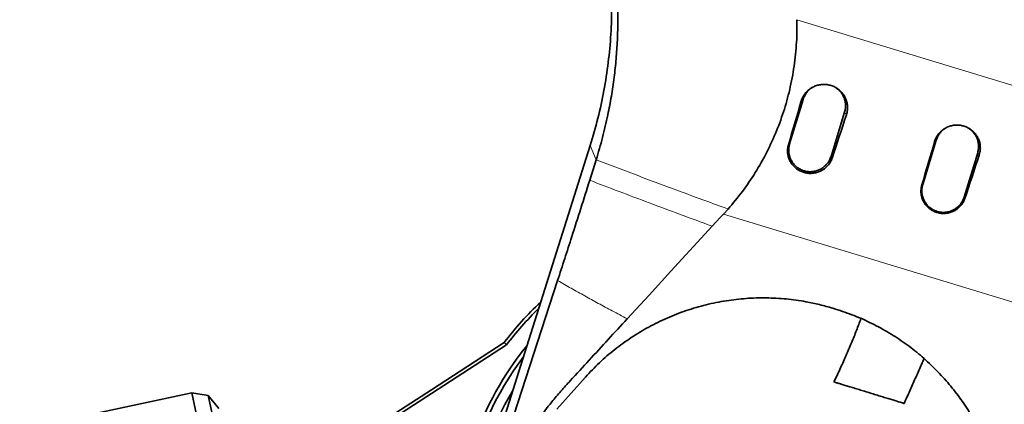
# Model space of a CAD drawing. Header units: millimetres. Extents: x 0 to 11920, y 0 to 8400.
# Tile 19 of 61: x 3033 to 3670, y 5813 to 6062. Entities that reach past the tile are written whole.
import ezdxf

# ---------------------------------------------------------------- set-up
doc = ezdxf.new("R2010")
doc.units = ezdxf.units.MM
doc.header["$LTSCALE"] = 20
doc.styles.add('SLDTEXTSTYLE0', font='TXT', dxfattribs={"width": 0.605})
doc.dimstyles.new('SLDDIMSTYLE0', dxfattribs={"dimtxt": 70, "dimasz": 70, "dimexe": 0, "dimexo": 0.0625, "dimgap": 17.5, "dimtad": 1, "dimdec": 1, "dimrnd": 1e-09, "dimzin": 12, "dimdsep": 46, "dimtxsty": 'SLDTEXTSTYLE0', "dimsah": 1, "dimcen": 0.09, "dimadec": 0, "dimazin": 3, "dimtfac": 1, "dimtofl": 0, "dimtmove": 0, "dimatfit": 3, "dimfxl": 1, "dimfrac": 2, "dimtolj": 1, "dimtzin": 12, "dimarcsym": 0})
doc.dimstyles.new('SLDDIMSTYLE2', dxfattribs={"dimtxt": 70, "dimasz": 70, "dimexe": 0, "dimexo": 0.0625, "dimgap": 17.5, "dimtad": 1, "dimdec": 0, "dimrnd": 1e-09, "dimzin": 12, "dimdsep": 46, "dimtxsty": 'SLDTEXTSTYLE0', "dimsah": 1, "dimcen": 0.09, "dimadec": 0, "dimazin": 3, "dimtfac": 1, "dimtofl": 0, "dimtmove": 0, "dimatfit": 3, "dimfxl": 1, "dimfrac": 2, "dimtolj": 1, "dimtzin": 12, "dimarcsym": 0})

# ---------------------------------------------------------------- blocks, each defined once
blk = doc.blocks.new('_D_10')
at = {"color": 7, "linetype": 'Continuous', "lineweight": 0}
for p, q in [((3510.71, 6860.22), (2427, 6860.22)), ((2457, 6860.22), (2457, 5725.22)), ((3510.71, 5725.22), (2427, 5725.22))]:
    blk.add_line(p, q, dxfattribs=at)
at = {"color": 7, "linetype": 'Continuous', "lineweight": 18}
for points in [[(2457, 6860.22), (2447, 6790.22), (2467, 6790.22)], [(2457, 5725.22), (2467, 5795.22), (2447, 5795.22)]]:
    blk.add_solid(points, dxfattribs=at)
at = {"color": 7, "linetype": 'Continuous', "lineweight": 18, "insert": (2366.76, 6185.78), "char_height": 70, "attachment_point": 1, "rotation": 90, "style": 'SLDTEXTSTYLE0'}
blk.add_mtext('1135', dxfattribs=at)
blk = doc.blocks.new('_D_12')
at = {"color": 7, "linetype": 'Continuous', "lineweight": 0}
for p, q in [((3304.71, 7245.62), (2287, 7245.62)), ((2317, 7245.62), (2317, 4945.22)), ((3395.97, 4945.22), (2287, 4945.22))]:
    blk.add_line(p, q, dxfattribs=at)
at = {"color": 7, "linetype": 'Continuous', "lineweight": 18}
for points in [[(2317, 7245.62), (2307, 7175.62), (2327, 7175.62)], [(2317, 4945.22), (2327, 5015.22), (2307, 5015.22)]]:
    blk.add_solid(points, dxfattribs=at)
at = {"color": 7, "linetype": 'Continuous', "lineweight": 18, "insert": (2226.76, 5988.47), "char_height": 70, "attachment_point": 1, "rotation": 90, "style": 'SLDTEXTSTYLE0'}
blk.add_mtext('2300', dxfattribs=at)

msp = doc.modelspace()

# ---------------------------------------------------------------- linework, layer by layer
at = {"color": 8, "linetype": 'Continuous', "lineweight": 18}
for p, q in [((3536.11, 6061.78), (3688.67, 6015.29)), ((3538.92, 6009.12), (3540.16, 6010.24)), ((3568.11, 6000.26), (3566.93, 6002.05)), ((3406.27, 5971.23), (3402.37, 5980.33)), ((3530.62, 5980.85), (3531.38, 5981.55)), ((3625.17, 5982.96), (3626.22, 5983.92)), ((3558.87, 5972.28), (3558.16, 5973.36)), ((3654, 5974.21), (3653, 5975.74)), ((3616.86, 5954.7), (3617.45, 5955.23)), ((3644.76, 5946.23), (3644.23, 5947.05)), ((3693.92, 5873.54), (3488.66, 5936.09))]:
    msp.add_line(p, q, dxfattribs=at)
at = {"color": 7, "linetype": 'Continuous', "lineweight": 35}
for p, q in [((3540.16, 6010.24), (3531.38, 5981.55)), ((3558.16, 5973.36), (3566.93, 6002.05)), ((3342.94, 5792.3), (3402.37, 5980.33)), ((3626.22, 5983.92), (3617.45, 5955.23)), ((3644.23, 5947.05), (3653, 5975.74)), ((3406.27, 5971.23), (3402.1, 5957.96)), ((3488.66, 5936.09), (3491.58, 5939.31)), ((3381.35, 5893.11), (3342.36, 5773.47)), ((3559.34, 5875.14), (3561.12, 5874.6)), ((3299.71, 5822.43), (3346.8, 5852.99)), ((3346.8, 5852.99), (3348.25, 5851.44)), ((3348.25, 5851.44), (3275.94, 5804.49)), ((3380.78, 5809.97), (3399.31, 5830.6)), ((3144.79, 5820.39), (2933.78, 5775.53)), ((3155.41, 5818.71), (3144.79, 5820.39)), ((3144.79, 5820.39), (3215.49, 5487.82)), ((3276.77, 5807.53), (3299.71, 5822.43)), ((3162.18, 5810.35), (3155.41, 5818.71)), ((3155.41, 5818.71), (3224.5, 5493.67))]:
    msp.add_line(p, q, dxfattribs=at)
at = {"color": 7, "linetype": 'Continuous', "lineweight": 35, "flags": 128}
for points in [[(3481.39, 5928.18), (3483.95, 5930.97), (3486.51, 5933.75), (3488.66, 5936.09)], [(3426.32, 5868.29), (3440.46, 5883.66), (3454.59, 5899.04), (3481.39, 5928.18)]]:
    msp.add_lwpolyline(points, dxfattribs=at)
at = {"color": 7, "linetype": 'Continuous', "lineweight": 35}
for radius, start, end in [(211, 133.15812, 142.73073), (208.9, 134.19889, 142.83047), (198.14, 140.68178, 161.265), (195.42, 142.7779, 168.49058), (189.02, 149.22654, 165.78096)]:
    msp.add_arc((3514.71, 5725.22), radius, start, end, dxfattribs=at)
for centre, ratio, start_param, end_param in [((3599.94, 6090.77), 0.058222, 1.731357, 1.781321), ((3529.54, 6112.22), 0.117537, 4.502087, 4.552049), ((3686.15, 6064.5), 0.058222, 1.731149, 1.781112), ((3615.39, 6086.06), 0.117537, 4.502297, 4.552257)]:
    msp.add_ellipse(centre, major_axis=(175.43, 573.78), ratio=ratio, start_param=start_param, end_param=end_param, dxfattribs=at)
for points, knots in [([(3402.36, 5980.33), (3404.11, 5986.2), (3407.59, 5997.94), (3411.44, 6015.91), (3414.25, 6034.06), (3415.94, 6052.36), (3416.41, 6068.26), (3416.19, 6081.69), (3415.74, 6088.99), (3415.51, 6092.64)], [0, 0, 0, 0, 0.161402, 0.322827, 0.48427, 0.645726, 0.807187, 0.903594, 1, 1, 1, 1]), ([(3419.47, 6085.28), (3419.83, 6079.15), (3420.56, 6066.89), (3420.17, 6054.61), (3419.97, 6048.47)], [0, 0, 0, 0, 0.500019, 1, 1, 1, 1]), ([(3491.58, 5939.31), (3494.72, 5943.04), (3501.02, 5950.51), (3509.35, 5962.82), (3516.79, 5975.94), (3523.08, 5989.7), (3528.18, 6003.89), (3532.07, 6018.51), (3534.31, 6031.09), (3535.45, 6041.38), (3536.13, 6050.76), (3536.12, 6057.58), (3536.11, 6061.78)], [0, 0, 0, 0, 0.11129, 0.223327, 0.337766, 0.453056, 0.564355, 0.676474, 0.791197, 0.848964, 0.906845, 1, 1, 1, 1]), ([(3419.97, 6048.47), (3419.74, 6044.49), (3419.28, 6036.48), (3417.97, 6024.44), (3416.22, 6012.29), (3414.63, 6004.22), (3413.82, 6000.15)], [0, 0, 0, 0, 0.2451451, 0.4935876, 0.7452584, 1, 1, 1, 1]), ([(3538.92, 6009.12), (3539.2, 6009.9), (3539.75, 6011.5), (3541.08, 6013.66), (3542.75, 6015.6), (3544.71, 6017.22), (3546.94, 6018.51), (3549.34, 6019.41), (3551.89, 6019.9), (3554.47, 6019.96), (3557.05, 6019.59), (3559.51, 6018.8), (3561.82, 6017.6), (3563.87, 6016.05), (3565.65, 6014.16), (3567.06, 6012.04), (3568.1, 6009.69), (3568.72, 6007.23), (3568.9, 6004.69), (3568.7, 6002.35), (3568.29, 6000.89), (3568.11, 6000.26)], [0, 0, 0, 0, 0.0523153, 0.1061503, 0.1584648, 0.2122889, 0.264737, 0.3186928, 0.3713653, 0.4255565, 0.4783881, 0.5327539, 0.5855388, 0.639864, 0.6924606, 0.7465968, 0.7989464, 0.8528285, 0.9049444, 0.9585747, 1, 1, 1, 1]), ([(3546.15, 6017.98), (3545.75, 6017.73), (3544.66, 6017.06), (3543.17, 6015.63), (3541.71, 6013.75), (3540.73, 6011.92), (3540.31, 6010.7), (3540.16, 6010.24)], [0, 0, 0, 0, 0.1423959, 0.3814592, 0.6138092, 0.8529029, 1, 1, 1, 1]), ([(3566.93, 6002.05), (3567.12, 6002.8), (3567.51, 6004.33), (3567.6, 6006.69), (3567.31, 6009.05), (3566.62, 6011.31), (3565.57, 6013.45), (3564.17, 6015.34), (3562.64, 6016.89), (3561.5, 6017.62), (3561.01, 6017.94)], [0, 0, 0, 0, 0.127572, 0.258844, 0.386416, 0.51769, 0.645223, 0.776452, 0.904, 1, 1, 1, 1]), ([(3413.82, 6000.15), (3412.74, 5995.29), (3410.58, 5985.56), (3407.71, 5976.01), (3406.27, 5971.23)], [0, 0, 0, 0, 0.499527, 1, 1, 1, 1]), ([(3625.17, 5982.96), (3625.44, 5983.75), (3625.99, 5985.32), (3627.31, 5987.47), (3628.96, 5989.38), (3630.9, 5990.99), (3633.1, 5992.25), (3635.48, 5993.14), (3637.99, 5993.61), (3640.55, 5993.67), (3643.08, 5993.3), (3645.52, 5992.52), (3647.79, 5991.33), (3649.83, 5989.8), (3651.57, 5987.94), (3652.98, 5985.83), (3653.99, 5983.51), (3654.61, 5981.07), (3654.78, 5978.58), (3654.58, 5976.26), (3654.18, 5974.84), (3654, 5974.21)], [0, 0, 0, 0, 0.0530763, 0.1061536, 0.1592241, 0.2122958, 0.2654991, 0.3187028, 0.3721381, 0.4255738, 0.479177, 0.5327801, 0.5863395, 0.6398973, 0.6932657, 0.7466327, 0.7997481, 0.8528632, 0.9057342, 0.9586054, 1, 1, 1, 1]), ([(3632.19, 5991.65), (3631.8, 5991.4), (3630.72, 5990.74), (3629.24, 5989.32), (3627.78, 5987.44), (3626.8, 5985.61), (3626.38, 5984.39), (3626.22, 5983.92)], [0, 0, 0, 0, 0.1397719, 0.3795667, 0.6126276, 0.8524529, 1, 1, 1, 1]), ([(3630.39, 5990.3), (3630.28, 5990.23), (3629.17, 5989.45), (3627.59, 5987.3), (3626.68, 5985.05), (3626.22, 5983.92)], [0, 0, 0, 0, 0.052535, 0.526267, 1, 1, 1, 1]), ([(3653, 5975.74), (3653.19, 5976.49), (3653.58, 5978.02), (3653.66, 5980.38), (3653.37, 5982.74), (3652.69, 5985), (3651.63, 5987.13), (3650.24, 5989.03), (3648.7, 5990.58), (3647.55, 5991.32), (3647.06, 5991.64)], [0, 0, 0, 0, 0.127433, 0.258563, 0.385997, 0.517128, 0.644522, 0.775609, 0.903019, 1, 1, 1, 1]), ([(3653, 5975.74), (3653.27, 5976.93), (3653.8, 5979.32), (3653.4, 5983.02), (3652.11, 5986.47), (3650.04, 5989.47), (3648.12, 5990.88), (3647.19, 5991.57)], [0, 0, 0, 0, 0.202333, 0.404665, 0.606998, 0.809331, 1, 1, 1, 1]), ([(3558.87, 5972.28), (3558.57, 5971.51), (3557.98, 5969.99), (3556.61, 5967.94), (3554.92, 5966.13), (3552.95, 5964.63), (3550.74, 5963.48), (3548.36, 5962.7), (3545.87, 5962.34), (3543.36, 5962.38), (3540.89, 5962.85), (3538.54, 5963.7), (3536.38, 5964.93), (3534.45, 5966.48), (3532.83, 5968.33), (3531.53, 5970.41), (3530.62, 5972.68), (3530.09, 5975.06), (3530, 5977.5), (3530.23, 5979.44), (3530.53, 5980.54), (3530.62, 5980.85)], [0, 0, 0, 0, 0.054568, 0.109139, 0.1637, 0.218263, 0.272981, 0.327698, 0.382341, 0.436981, 0.491347, 0.545713, 0.599777, 0.653842, 0.707777, 0.761712, 0.815743, 0.869775, 0.92401, 0.978246, 1, 1, 1, 1]), ([(3531.38, 5981.55), (3531.19, 5980.79), (3530.81, 5979.27), (3530.72, 5976.9), (3531.01, 5974.54), (3531.69, 5972.28), (3532.75, 5970.15), (3534.14, 5968.25), (3535.84, 5966.58), (3537.79, 5965.24), (3539.95, 5964.24), (3542.22, 5963.62), (3544.59, 5963.39), (3546.94, 5963.56), (3549.26, 5964.12), (3551.42, 5965.06), (3553.42, 5966.36), (3555.15, 5967.96), (3556.6, 5969.84), (3557.59, 5971.67), (3558, 5972.89), (3558.16, 5973.36)], [0, 0, 0, 0, 0.0529193, 0.1073729, 0.1602924, 0.2147467, 0.2676598, 0.3221063, 0.3750258, 0.4294793, 0.482422, 0.5369016, 0.5898226, 0.6442783, 0.697191, 0.7516368, 0.804568, 0.8590346, 0.9119715, 0.9664448, 1, 1, 1, 1]), ([(3402.1, 5957.96), (3400.18, 5951.86), (3396.33, 5939.66), (3390.94, 5922.77), (3385.94, 5907.24), (3382.88, 5897.82), (3381.35, 5893.11)], [0, 0, 0, 0, 0.2797681, 0.5598309, 0.7799477, 1, 1, 1, 1]), ([(3644.76, 5946.23), (3644.47, 5945.49), (3643.89, 5944), (3642.55, 5941.98), (3640.9, 5940.2), (3638.96, 5938.71), (3636.78, 5937.56), (3634.43, 5936.79), (3631.98, 5936.42), (3629.5, 5936.46), (3627.06, 5936.91), (3624.74, 5937.74), (3622.59, 5938.95), (3620.69, 5940.47), (3619.07, 5942.29), (3617.79, 5944.35), (3616.88, 5946.58), (3616.35, 5948.93), (3616.25, 5951.34), (3616.48, 5953.27), (3616.77, 5954.37), (3616.86, 5954.7)], [0, 0, 0, 0, 0.054033, 0.108068, 0.16261, 0.217151, 0.271866, 0.326579, 0.381225, 0.43587, 0.490248, 0.544625, 0.598697, 0.652769, 0.706707, 0.760646, 0.814674, 0.868703, 0.922931, 0.977159, 1, 1, 1, 1]), ([(3617.45, 5955.23), (3617.18, 5954.04), (3616.65, 5951.65), (3617.05, 5947.95), (3618.33, 5944.49), (3620.48, 5941.48), (3623.34, 5939.13), (3626.7, 5937.6), (3630.35, 5936.99), (3634.03, 5937.34), (3637.49, 5938.64), (3640.49, 5940.79), (3642.89, 5943.62), (3643.78, 5945.91), (3644.23, 5947.05)], [0, 0, 0, 0, 0.083333, 0.166667, 0.25, 0.333333, 0.416667, 0.5, 0.583333, 0.666667, 0.75, 0.833333, 0.916667, 1, 1, 1, 1]), ([(3617.45, 5955.23), (3617.26, 5954.45), (3616.86, 5952.86), (3616.79, 5950.43), (3617.12, 5948.04), (3617.83, 5945.79), (3618.92, 5943.68), (3620.33, 5941.79), (3622.06, 5940.15), (3624.02, 5938.84), (3626.19, 5937.86), (3628.48, 5937.27), (3630.85, 5937.07), (3633.2, 5937.27), (3635.5, 5937.87), (3637.66, 5938.83), (3639.63, 5940.16), (3641.35, 5941.78), (3642.77, 5943.69), (3643.7, 5945.48), (3644.09, 5946.64), (3644.23, 5947.05)], [0, 0, 0, 0, 0.054946, 0.111616, 0.164551, 0.219022, 0.271938, 0.326388, 0.379304, 0.433754, 0.486694, 0.541172, 0.594099, 0.648563, 0.701475, 0.755921, 0.808846, 0.863305, 0.916248, 0.970727, 1, 1, 1, 1]), ([(3399.31, 5830.6), (3402.29, 5833.75), (3408.25, 5840.06), (3418.22, 5848.57), (3428.84, 5856.31), (3440.13, 5863.12), (3452.03, 5868.96), (3464.46, 5873.78), (3477.3, 5877.55), (3490.27, 5880.17), (3503.27, 5881.63), (3516.21, 5882), (3529.15, 5881.31), (3540.67, 5879.71), (3550.74, 5877.6), (3556.47, 5875.96), (3559.34, 5875.14)], [0, 0, 0, 0, 0.075763, 0.151792, 0.227809, 0.303557, 0.379451, 0.455638, 0.531813, 0.607691, 0.680469, 0.753525, 0.826576, 0.899348, 0.949674, 1, 1, 1, 1]), ([(3561.12, 5874.6), (3565.11, 5873.27), (3573.11, 5870.62), (3584.63, 5865.42), (3595.71, 5859.4), (3606.21, 5852.51), (3616.08, 5844.8), (3625.27, 5836.34), (3633.73, 5827.21), (3641.46, 5817.4), (3648.39, 5806.94), (3654.47, 5795.89), (3659.63, 5784.43), (3663.9, 5772.46), (3667.19, 5760.03), (3669.43, 5747.2), (3670.67, 5734.25), (3670.58, 5725.62), (3670.54, 5721.31)], [0, 0, 0, 0, 0.060936, 0.122094, 0.183256, 0.244198, 0.305067, 0.366144, 0.427228, 0.488108, 0.550527, 0.613151, 0.675783, 0.738213, 0.803548, 0.869099, 0.934657, 1, 1, 1, 1]), ([(3349.95, 5763.39), (3351.56, 5767.91), (3354.8, 5776.93), (3361.18, 5790.03), (3368.7, 5802.69), (3376.26, 5813.2), (3383.38, 5821.6), (3391.57, 5830.48), (3405.88, 5846.04), (3418.15, 5859.39), (3426.32, 5868.29)], [0, 0, 0, 0, 0.110539, 0.221079, 0.33484, 0.448601, 0.517448, 0.586322, 0.724218, 1, 1, 1, 1]), ([(3577.51, 5868.42), (3576.56, 5865.88), (3574.61, 5860.65), (3571.44, 5852.77), (3568.02, 5844.7), (3564.28, 5836.45), (3561.58, 5830.71), (3560.07, 5827.72), (3559.99, 5827.55)], [0, 0, 0, 0, 0.1814388, 0.3732379, 0.5696657, 0.7711321, 0.9874109, 1, 1, 1, 1]), ([(3605.42, 5813.53), (3606.04, 5814.9), (3607.86, 5818.98), (3610.87, 5825.74), (3614.44, 5833.78), (3616.91, 5839.36), (3618.19, 5842.27), (3618.3, 5842.52)], [0, 0, 0, 0, 0.143003, 0.424009, 0.700707, 0.974581, 1, 1, 1, 1]), ([(3560.06, 5827.52), (3560.04, 5827.53), (3559.95, 5827.55), (3560.49, 5827.39), (3561.69, 5827.01), (3563.54, 5826.45), (3565.94, 5825.7), (3568.76, 5824.84), (3571.96, 5823.85), (3575.37, 5822.8), (3578.99, 5821.68), (3582.66, 5820.55), (3586.37, 5819.41), (3589.98, 5818.3), (3593.44, 5817.23), (3596.63, 5816.25), (3599.49, 5815.37), (3601.87, 5814.63), (3603.74, 5814.06), (3604.92, 5813.69), (3605.46, 5813.53), (3605.37, 5813.55), (3605.35, 5813.56)], [0, 0, 0, 0, 0.017771, 0.074905, 0.129188, 0.185157, 0.237537, 0.291534, 0.34228, 0.394533, 0.444737, 0.496359, 0.547303, 0.599637, 0.652211, 0.706213, 0.760572, 0.816442, 0.871933, 0.929032, 0.984483, 1, 1, 1, 1])]:
    msp.add_open_spline(points, degree=3, knots=knots, dxfattribs=at)
at = {"color": 8, "linetype": 'Continuous', "lineweight": 18}
for points, knots in [([(3406.27, 5971.23), (3410.84, 5969.47), (3419.88, 5965.99), (3433.77, 5960.71), (3447.75, 5955.46), (3461.98, 5950.16), (3476.54, 5944.79), (3486.54, 5941.15), (3491.58, 5939.31)], [0, 0, 0, 0, 0.170922, 0.338149, 0.503511, 0.667145, 0.832075, 1, 1, 1, 1]), ([(3402.1, 5957.96), (3408.37, 5955.54), (3420.88, 5950.72), (3440.45, 5943.32), (3460.54, 5935.83), (3474.43, 5930.73), (3481.39, 5928.18)], [0, 0, 0, 0, 0.250855, 0.500297, 0.749593, 1, 1, 1, 1]), ([(3381.35, 5893.11), (3384.28, 5891.42), (3390.03, 5888.11), (3398.82, 5883.16), (3407.66, 5878.29), (3416.79, 5873.34), (3423.1, 5869.99), (3426.32, 5868.29)], [0, 0, 0, 0, 0.206958, 0.404801, 0.599503, 0.796042, 1, 1, 1, 1])]:
    msp.add_open_spline(points, degree=3, knots=knots, dxfattribs=at)

# ---------------------------------------------------------------- dimensions: what is measured, and where the dimension line sits
at = {"color": 7, "linetype": 'Continuous', "lineweight": 18}
for base, p1, p2, dimstyle, picture, middle in [((2317, 4945.22), (3308.71, 7245.62), (3399.97, 4945.22), 'SLDDIMSTYLE2', '_D_12', (2317, 6095.42)), ((2457, 5725.22), (3514.71, 6860.22), (3514.71, 5725.22), 'SLDDIMSTYLE0', '_D_10', (2457, 6292.72))]:
    dim = msp.add_linear_dim(base=base, p1=p1, p2=p2, angle=90, dimstyle=dimstyle, dxfattribs=at)
    dim.commit()
    dim.dimension.update_dxf_attribs({"geometry": picture, "text_midpoint": middle, "dimtype": 160})

doc.saveas('drawing.dxf')
